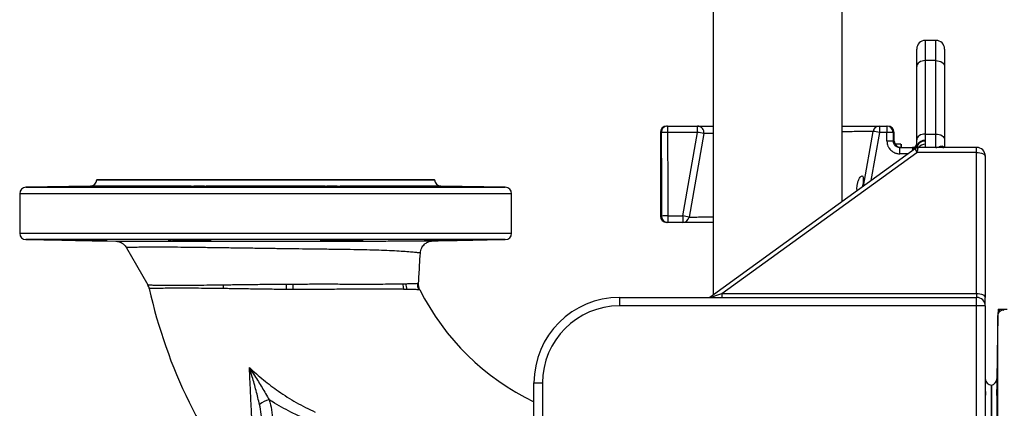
# Model space of a CAD drawing. Header units: millimetres. Extents: x 1838 to 4086, y 1016 to 5019.
# Tile 6 of 17: x 1838 to 2759, y 1652 to 2015. Entities that reach past the tile are written whole.
import ezdxf

# ---------------------------------------------------------------- set-up
doc = ezdxf.new("R2010")
doc.units = ezdxf.units.MM
doc.header["$LTSCALE"] = 2

msp = doc.modelspace()

# ---------------------------------------------------------------- linework, layer by layer
at = {"color": 7, "linetype": 'Continuous', "lineweight": 25}
for p, q in [((2486.61, 2951.42), (2486.61, 1758.08)), ((2607.21, 1845.3), (2607.21, 2951.42)), ((2694.91, 1995.71), (2684.91, 1995.71)), ((2676.91, 1971.34), (2676.91, 1987.71)), ((2702.91, 1987.71), (2702.91, 1971.34)), ((2676.91, 1902.82), (2676.91, 1971.34)), ((2684.91, 1976.82), (2684.91, 1908.3)), ((2694.91, 1976.82), (2684.91, 1976.82)), ((2694.91, 1908.3), (2694.91, 1976.82)), ((2702.91, 1971.34), (2702.91, 1902.82)), ((2443.13, 1915.71), (2443.89, 1915.71)), ((2443.89, 1915.71), (2443.89, 1909.82)), ((2443.89, 1915.71), (2471.85, 1915.71)), ((2471.85, 1909.82), (2471.85, 1915.71)), ((2642.03, 1915.71), (2642.03, 1909.82)), ((2642.03, 1915.71), (2648.89, 1915.71)), ((2648.89, 1915.71), (2648.89, 1909.82)), ((2648.89, 1915.71), (2649.66, 1915.71)), ((2437.13, 1909.71), (2437.13, 1831.71)), ((2471.85, 1909.82), (2443.89, 1909.82)), ((2458.09, 1831.82), (2471.85, 1909.82)), ((2477.76, 1908.67), (2464, 1830.67)), ((2627.12, 1859.71), (2636.12, 1910.75)), ((2648.89, 1909.82), (2642.03, 1909.82)), ((2654.85, 1909.82), (2654.97, 1901.61)), ((2655.8, 1901.61), (2655.66, 1909.82)), ((2684.91, 1908.3), (2684.91, 1902.38)), ((2684.91, 1908.3), (2694.91, 1908.3)), ((2694.91, 1895.71), (2694.91, 1908.3)), ((2662.02, 1898.71), (2656.61, 1898.71)), ((2662.02, 1898.71), (2662.02, 1895.71)), ((2662.43, 1898.71), (2662.43, 1895.71)), ((2676.91, 1899.31), (2676.91, 1902.82)), ((2684.91, 1898.67), (2684.91, 1895.71)), ((2702.91, 1902.82), (2702.91, 1895.54)), ((2494.73, 1759.42), (2676.91, 1891.18)), ((2661.08, 1889.82), (2661.08, 1895.71)), ((2661.08, 1895.71), (2672.91, 1895.71)), ((2673.91, 1895.71), (2672.91, 1895.71)), ((2672.91, 1895.71), (2672.91, 1893.45)), ((2672.91, 1892.89), (2672.91, 1893.45)), ((2732.91, 1891.18), (2676.91, 1891.18)), ((2684.91, 1895.71), (2678.21, 1895.71)), ((2732.91, 1895.71), (2684.91, 1895.71)), ((2732.91, 1891.18), (2732.91, 1895.71)), ((2732.91, 1759.42), (2732.91, 1891.18)), ((2438.06, 1885.71), (2438.08, 1885.71)), ((2438.06, 1885.71), (2438.06, 1855.71)), ((2740.91, 1887.71), (2740.91, 1887.21)), ((2740.91, 1887.21), (2740.91, 1755.45)), ((1909.91, 1865.71), (1909.91, 1865.61)), ((1909.91, 1865.71), (2067.91, 1865.71)), ((2067.91, 1865.71), (2225.91, 1865.71)), ((2225.91, 1865.61), (2225.91, 1865.71)), ((1837.91, 1852.56), (1837.91, 1815.61)), ((1904.01, 1859.61), (1843.8, 1858.56)), ((1919.53, 1859.65), (1919.59, 1859.61)), ((1998.17, 1859.61), (1919.59, 1859.61)), ((1981.08, 1859.22), (1981.08, 1858.86)), ((2123.47, 1859.61), (2012.34, 1859.61)), ((2216.23, 1859.61), (2137.64, 1859.61)), ((2154.73, 1858.85), (2154.73, 1859.22)), ((2216.23, 1859.61), (2216.32, 1859.65)), ((2292.01, 1858.56), (2231.8, 1859.61)), ((2297.91, 1815.61), (2297.91, 1852.56)), ((2444.06, 1825.71), (2443.13, 1825.71)), ((2444.06, 1831.82), (2444.06, 1825.71)), ((2444.06, 1831.82), (2458.09, 1831.82)), ((2458.09, 1825.71), (2444.06, 1825.71)), ((2458.09, 1831.82), (2458.09, 1825.71)), ((1843.8, 1809.61), (1927.69, 1808.14)), ((1981.08, 1809.31), (1981.08, 1808.95)), ((2154.73, 1808.95), (2154.73, 1809.31)), ((2224.24, 1808.42), (2292.01, 1809.61)), ((1937.96, 1802.14), (1937.97, 1802.14)), ((2087.17, 1768.1), (2093.28, 1768.13)), ((2196.31, 1768.4), (2199.15, 1768.47)), ((2209.9, 1768.82), (2210.59, 1768.85)), ((2093.33, 1763.07), (2087.24, 1763.1)), ((2200.01, 1763.14), (2197.09, 1763.19)), ((2211.82, 1762.81), (2211.1, 1762.84)), ((2494.73, 1759.42), (2732.91, 1759.42)), ((2398.91, 1755.71), (2398.91, 1747.71)), ((2398.91, 1755.71), (2732.91, 1755.71)), ((2732.91, 1747.71), (2732.91, 1755.71)), ((2740.91, 1747.71), (2740.91, 1755.45)), ((2732.91, 1747.71), (2398.91, 1747.71)), ((2732.91, 1638.37), (2732.91, 1747.71)), ((2740.91, 1747.71), (2732.91, 1747.71)), ((2740.91, 1747.71), (2740.91, 1638.37)), ((2752.91, 1744.71), (2752.8, 1738.82)), ((2752.91, 1744.71), (2754.37, 1744.71)), ((2754.37, 1744.71), (2761.5, 1744.71)), ((2752.8, 1738.82), (2751.77, 1679.5)), ((2318.91, 1675.71), (2326.91, 1675.71)), ((2318.91, 1443.85), (2318.91, 1675.71)), ((2326.91, 1675.71), (2326.91, 1443.85)), ((2746.91, 1673.71), (2746.91, 1357.71)), ((2746.91, 1515.71), (2746.91, 1673.71)), ((2751.74, 1664.06), (2751.77, 1664.02)), ((2751.77, 1664.02), (2751.77, 1585.21))]:
    msp.add_line(p, q, dxfattribs=at)
at = {"color": 8, "linetype": 'Continuous', "lineweight": 25}
for p, q in [((2684.91, 1995.71), (2684.91, 1976.82)), ((2694.91, 1976.82), (2694.91, 1995.71)), ((2437.93, 1909.71), (2437.13, 1909.71)), ((2642.03, 1909.82), (2634.09, 1864.74)), ((2655.66, 1909.82), (2654.85, 1909.82)), ((2654.97, 1901.61), (2655.8, 1901.61)), ((2677.54, 1897.83), (2677.56, 1895.6)), ((2668.76, 1889.82), (2661.08, 1889.82)), ((1909.91, 1865.61), (2067.91, 1865.61)), ((2067.91, 1865.61), (2225.91, 1865.61)), ((2297.91, 1852.56), (1837.91, 1852.56)), ((1843.8, 1858.56), (2067.91, 1858.56)), ((1913.72, 1859.61), (1904.01, 1859.61)), ((2067.91, 1858.56), (2292.01, 1858.56)), ((2231.8, 1859.61), (2222.1, 1859.61)), ((2437.13, 1831.71), (2438.12, 1831.71)), ((1837.91, 1815.61), (2297.91, 1815.61)), ((2292.01, 1809.61), (1843.8, 1809.61)), ((2210.59, 1768.85), (2210.76, 1768.86)), ((1957.79, 1767.31), (1957.8, 1767.31)), ((1959.1, 1763.93), (1959.1, 1763.93)), ((2212, 1762.8), (2211.82, 1762.81)), ((2494.73, 1759.42), (2494.73, 1755.71)), ((2732.91, 1759.42), (2732.91, 1755.71)), ((2752.8, 1292.61), (2752.8, 1738.82)), ((2751.77, 1679.5), (2751.77, 1669.73))]:
    msp.add_line(p, q, dxfattribs=at)
at = {"color": 7, "linetype": 'Continuous', "lineweight": 25, "flags": 128}
for points in [[(2684.91, 1976.82), (2683.35, 1976.71), (2681.85, 1976.4), (2680.46, 1975.9), (2679.25, 1975.21), (2678.26, 1974.38), (2677.52, 1973.44), (2677.06, 1972.41), (2676.91, 1971.34)], [(2694.91, 1976.82), (2696.47, 1976.71), (2697.97, 1976.4), (2699.35, 1975.9), (2700.56, 1975.21), (2701.56, 1974.38), (2702.3, 1973.44), (2702.75, 1972.41), (2702.91, 1971.34)], [(2649.02, 1901.61), (2648.96, 1905.63), (2648.89, 1909.82)], [(2684.91, 1908.3), (2683.35, 1908.2), (2681.85, 1907.89), (2680.46, 1907.38), (2679.25, 1906.7), (2678.26, 1905.87), (2677.52, 1904.92), (2677.06, 1903.89), (2676.91, 1902.82)], [(2694.91, 1908.3), (2696.47, 1908.2), (2697.97, 1907.89), (2699.35, 1907.38), (2700.56, 1906.7), (2701.56, 1905.87), (2702.3, 1904.92), (2702.75, 1903.89), (2702.91, 1902.82)], [(2675.79, 1894.9), (2567.11, 1816.3), (2483.32, 1755.71)], [(2732.91, 1891.18), (2734.47, 1891.1), (2735.97, 1890.87), (2737.35, 1890.51), (2738.56, 1890.01), (2739.56, 1889.41), (2740.3, 1888.73), (2740.75, 1887.98), (2740.91, 1887.21)], [(1937.79, 1802.05), (1947.22, 1785.63), (1957.76, 1767.29)], [(2732.91, 1759.42), (2734.47, 1759.35), (2735.97, 1759.12), (2737.35, 1758.75), (2738.56, 1758.26), (2739.56, 1757.66), (2740.3, 1756.97), (2740.75, 1756.23), (2740.91, 1755.45)]]:
    msp.add_lwpolyline(points, dxfattribs=at)
at = {"color": 8, "linetype": 'Continuous', "lineweight": 25, "flags": 128}
msp.add_lwpolyline([(2484.85, 1755.71), (2487.99, 1757.07), (2494.73, 1759.42), (2494.73, 1759.42), (2494.73, 1759.42)], dxfattribs=at)
at = {"color": 7, "linetype": 'Continuous', "lineweight": 25}
for centre, radius, start, end in [((2684.91, 1987.71), 8, 90, 180), ((2694.91, 1987.71), 8, 0, 90), ((2443.13, 1909.71), 6, 90, 180), ((2443.91, 1909.73), 5.98, 90.20935, 180.20938), ((2471.85, 1909.71), 6, 350, 90), ((2642.03, 1909.71), 6, 90, 170), ((2648.87, 1909.73), 5.98, 0.77976, 89.78888), ((2649.66, 1909.71), 6, 1, 90), ((2442.86, 1798.61), 111.2, 89.47216, 92.54184), ((2458.11, 1823.23), 87.67, 77.05132, 80.98566), ((2625.46, 1824.42), 86.99, 79.01702, 82.95821), ((2651.87, 1798.35), 111.5, 88.47008, 91.52992), ((2652, 1789.85), 111.8, 88.47431, 91.52569), ((2661.8, 1901.71), 6, 181, 270), ((2673.31, 1899.31), 3.6, 270, 0), ((2673.88, 1899.26), 3.55, 270.34251, 345.55757), ((2674.03, 1899.29), 3.62, 271.41323, 341.69054), ((2674.17, 1899.26), 3.66, 271.20137, 337.08132), ((2684.58, 1894.28), 8.11, 87.71218, 151.40511), ((2684.34, 1893.85), 7.88, 86.17548, 149.66965), ((2702.19, 1900.56), 4.85, 229.64987, 269.5715), ((2732.91, 1887.71), 8, 0, 90), ((1903.91, 1865.61), 6, 271, 0), ((2231.91, 1865.61), 6, 180, 269), ((1843.91, 1852.56), 6, 91, 180), ((2291.91, 1852.56), 6, 0, 89), ((2443.13, 1831.71), 6, 180, 270), ((2443.1, 1717.7), 114.11, 89.5158, 92.50217), ((2444.09, 1831.68), 5.97, 179.74342, 269.74116), ((2444.34, 1745.15), 87.75, 77.05286, 80.98356), ((2458.09, 1831.71), 6, 270, 350), ((1843.91, 1815.61), 6, 180, 269), ((2291.91, 1815.61), 6, 271, 0), ((2239.43, 1766.93), 146.15, 179.52724, 181.51175), ((2209.93, 1767.79), 13.64, 177.41918, 199.69893), ((2212.42, 1767.87), 13.28, 177.4119, 200.86829), ((2221.98, 1768.14), 12.1, 176.78979, 205.99886), ((2222.6, 1768.15), 12.04, 176.68445, 206.36776), ((1947.39, 1761.34), 12, 12.49766, 29.85482), ((2417.91, 1865.71), 470, 192.5075, 219.9589), ((2002.94, 1762.6), 25.76, 2.84974, 10.86902), ((2454.08, 1771), 366.92, 180.45228, 181.23319), ((2417.91, 1865.71), 230, 206.55337, 244.50484), ((2398.91, 1675.71), 80, 90, 180), ((2732.91, 1747.71), 8, 0, 90), ((2398.91, 1675.71), 72, 90, 180), ((2749.56, 1744.11), 4.84, 329.20718, 7.16354), ((2746.91, 1679.71), 6, 180, 270), ((2745.77, 1679.6), 6, 280.92742, 359), ((2075.78, 1639.91), 20.69, 102.72652, 130.82631)]:
    msp.add_arc(centre, radius, start, end, dxfattribs=at)
at = {"color": 8, "linetype": 'Continuous', "lineweight": 25}
msp.add_arc((2684.8, 1890.51), 8.16, 89.25054, 140.40849, dxfattribs=at)
at = {"color": 7, "linetype": 'Continuous', "lineweight": 25}
for centre, ratio, start_param, end_param in [((2547.13, 2627.72), 0.018462, 1.691598, 1.700733), ((2547.13, 2627.82), 0.017455, 1.691598, 1.704797), ((2547.13, 2627.72), 0.018462, 1.700733, 1.704797)]:
    msp.add_ellipse(centre, major_axis=(0, 5958.16), ratio=ratio, start_param=start_param, end_param=end_param, dxfattribs=at)
for points, knots in [([(2471.85, 1915.71), (2472.06, 1915.71), (2472.48, 1915.71), (2475.84, 1915.71), (2480.47, 1915.71), (2484.78, 1915.71), (2486.61, 1915.71)], [0, 0, 0, 0, 0.267659, 0.535319, 0.80297, 1, 1, 1, 1]), ([(2607.21, 1915.71), (2609.35, 1915.71), (2615.12, 1915.71), (2623.05, 1915.71), (2630.83, 1915.71), (2636.68, 1915.71), (2640.09, 1915.71), (2641.76, 1915.71), (2641.94, 1915.71), (2642.03, 1915.71)], [0, 0, 0, 0, 0.100559, 0.270227, 0.439895, 0.609366, 0.778837, 0.889418, 1, 1, 1, 1]), ([(2649.02, 1901.61), (2649.03, 1900.82), (2649.12, 1900.04), (2649.45, 1898.51), (2649.69, 1897.77), (2650.15, 1896.7), (2650.32, 1896.35), (2650.7, 1895.67), (2650.91, 1895.34), (2651.58, 1894.37), (2652.08, 1893.78), (2653.19, 1892.7), (2653.81, 1892.2), (2655.11, 1891.36), (2655.8, 1891), (2656.88, 1890.56), (2657.25, 1890.43), (2658, 1890.2), (2658.38, 1890.11), (2659.52, 1889.89), (2660.29, 1889.82), (2661.08, 1889.82)], [0, 0, 0, 0, 0.125, 0.125, 0.25, 0.25, 0.3125, 0.3125, 0.375, 0.375, 0.5, 0.5, 0.625, 0.625, 0.75, 0.75, 0.8125, 0.8125, 0.875, 0.875, 1, 1, 1, 1]), ([(2661.08, 1895.71), (2660.68, 1895.71), (2660.3, 1895.75), (2659.53, 1895.89), (2659.15, 1896), (2658.42, 1896.29), (2658.08, 1896.47), (2657.42, 1896.89), (2657.1, 1897.13), (2656.54, 1897.67), (2656.28, 1897.97), (2655.83, 1898.61), (2655.63, 1898.96), (2655.16, 1900.03), (2654.98, 1900.81), (2654.97, 1901.61)], [0, 0, 0, 0, 0.125, 0.125, 0.25, 0.25, 0.375, 0.375, 0.5, 0.5, 0.625, 0.625, 0.75, 0.75, 1, 1, 1, 1]), ([(2677.32, 1898.37), (2677.34, 1898.35), (2677.37, 1898.32), (2677.39, 1898.28), (2677.41, 1898.24), (2677.44, 1898.2), (2677.47, 1898.16)], [0, 0, 0, 0, 0.0002452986, 0.0002452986, 0.0002452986, 0.0005314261, 0.0005314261, 0.0005314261, 0.0005314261]), ([(2684.87, 1901.71), (2684.83, 1901.42), (2684.78, 1901.13), (2684.72, 1900.58), (2684.71, 1900.32), (2684.76, 1899.56), (2684.91, 1899.09), (2684.91, 1898.67)], [0, 0, 0, 0, 0.25, 0.25, 0.5, 0.5, 1, 1, 1, 1]), ([(2684.91, 1902.38), (2684.91, 1902.26), (2684.9, 1902.13), (2684.9, 1902.02), (2684.89, 1901.91), (2684.88, 1901.81), (2684.87, 1901.71)], [0, 0, 0, 0, 0.0003305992, 0.0003305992, 0.0003305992, 0.0006159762, 0.0006159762, 0.0006159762, 0.0006159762]), ([(2674.12, 1895.67), (2674.08, 1895.69), (2674.04, 1895.7), (2674, 1895.7), (2673.97, 1895.71), (2673.94, 1895.71), (2673.91, 1895.71)], [0, 0, 0, 0, 0.0002119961, 0.0002119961, 0.0002119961, 0.0003972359, 0.0003972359, 0.0003972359, 0.0003972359]), ([(2674.25, 1895.6), (2674.23, 1895.61), (2674.22, 1895.62), (2674.2, 1895.63), (2674.18, 1895.65), (2674.15, 1895.66), (2674.12, 1895.67)], [0, 0, 0, 0, 0.0001250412, 0.0001250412, 0.0001250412, 0.0003041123, 0.0003041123, 0.0003041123, 0.0003041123]), ([(2678.21, 1895.69), (2677.81, 1895.66), (2677.05, 1895.6), (2676.23, 1895.24), (2675.88, 1894.95), (2675.81, 1894.88)], [0, 0, 0, 0, 0.453862, 0.878217, 1, 1, 1, 1]), ([(2694.91, 1895.71), (2694.91, 1895.71), (2694.95, 1895.71), (2695.17, 1895.71), (2696.59, 1895.78), (2697.9, 1896.36), (2699.05, 1896.86)], [0, 0, 0, 0, 0.003993, 0.028335, 0.156819, 1, 1, 1, 1]), ([(2702.15, 1895.71), (2702.02, 1895.72), (2701.8, 1895.73), (2701.81, 1895.73), (2701.82, 1895.73)], [0, 0, 0, 0, 0.577772, 1, 1, 1, 1]), ([(2438.08, 1885.71), (2438.07, 1881.71), (2438.06, 1871.71), (2438.06, 1861.71), (2438.06, 1855.71)], [0, 0, 0, 0, 0.399986, 1, 1, 1, 1]), ([(2621.16, 1855.39), (2621.08, 1855.83), (2620.88, 1856.95), (2620.96, 1858.9), (2621.17, 1860.25), (2621.24, 1860.71)], [0, 0, 0, 0, 0.297808, 0.761783, 1, 1, 1, 1]), ([(2621.24, 1860.71), (2621.45, 1861.66), (2621.86, 1863.55), (2622.91, 1866.04), (2624.11, 1868.02), (2625.33, 1869.2), (2626.29, 1869.3), (2626.84, 1868.32), (2627, 1866.53), (2626.86, 1864.18), (2626.52, 1861.53), (2626.16, 1859.76), (2625.99, 1858.89)], [0, 0, 0, 0, 0.098631, 0.196967, 0.303002, 0.41593, 0.526892, 0.62911, 0.723743, 0.815836, 0.909281, 1, 1, 1, 1]), ([(1903.09, 1859.22), (1902.37, 1859.2), (1900.06, 1859.15), (1895.36, 1859.06), (1889.22, 1858.97), (1883.32, 1858.89), (1878.33, 1858.84), (1874.83, 1858.81), (1873.19, 1858.83), (1873.62, 1858.87), (1875.75, 1858.93), (1879.1, 1859.01), (1883.5, 1859.1), (1887.62, 1859.18), (1889.8, 1859.21), (1889.97, 1859.22)], [0, 0, 0, 0, 0.040011, 0.12966, 0.21931, 0.308955, 0.398589, 0.488211, 0.577825, 0.667439, 0.757058, 0.813141, 0.90279, 0.992439, 1, 1, 1, 1]), ([(1889.97, 1859.22), (1890.36, 1859.22), (1892.32, 1859.27), (1896.52, 1859.35), (1902.61, 1859.45), (1908.74, 1859.55), (1912.05, 1859.59), (1913.72, 1859.61)], [0, 0, 0, 0, 0.058533, 0.292603, 0.526691, 0.760777, 1, 1, 1, 1]), ([(1919.59, 1859.61), (1919.3, 1859.59), (1918.71, 1859.55), (1915.38, 1859.45), (1910.64, 1859.35), (1906.21, 1859.27), (1903.65, 1859.23), (1903.09, 1859.22)], [0, 0, 0, 0, 0.232135, 0.466145, 0.700183, 0.93425, 1, 1, 1, 1]), ([(1913.72, 1859.61), (1915.02, 1859.73), (1917.7, 1859.99), (1918.75, 1859.88), (1919.3, 1859.82)], [0, 0, 0, 0, 0.486984, 1, 1, 1, 1]), ([(2012.75, 1859.22), (2012.51, 1859.19), (2011.94, 1859.13), (2009.06, 1859.03), (2004.46, 1858.94), (1998.75, 1858.87), (1992.59, 1858.83), (1986.69, 1858.82), (1981.71, 1858.84), (1978.2, 1858.89), (1976.56, 1858.97), (1976.99, 1859.07), (1978.89, 1859.16), (1980.61, 1859.2), (1981.08, 1859.22)], [0, 0, 0, 0, 0.069301, 0.158958, 0.248615, 0.338263, 0.4279, 0.517526, 0.607145, 0.696767, 0.786396, 0.876036, 0.965688, 1, 1, 1, 1]), ([(1981.08, 1859.22), (1981.14, 1859.22), (1981.41, 1859.27), (1982.97, 1859.35), (1986.79, 1859.45), (1992.04, 1859.55), (1996.11, 1859.59), (1998.17, 1859.61)], [0, 0, 0, 0, 0.058533, 0.292601, 0.52669, 0.760776, 1, 1, 1, 1]), ([(1998.17, 1859.61), (1999.91, 1859.72), (2003.61, 1859.95), (2008.61, 1859.91), (2011.19, 1859.7), (2012.34, 1859.61)], [0, 0, 0, 0, 0.328905, 0.701121, 1, 1, 1, 1]), ([(2012.34, 1859.61), (2013.55, 1859.59), (2015.97, 1859.55), (2017.31, 1859.45), (2016.7, 1859.35), (2014.72, 1859.27), (2013.11, 1859.23), (2012.75, 1859.22)], [0, 0, 0, 0, 0.232136, 0.466146, 0.700184, 0.934249, 1, 1, 1, 1]), ([(2123.06, 1859.22), (2122.36, 1859.23), (2121.73, 1859.25), (2120.65, 1859.29), (2120.2, 1859.31), (2119.66, 1859.34), (2119.5, 1859.35), (2119.22, 1859.36), (2119.11, 1859.37), (2118.85, 1859.4), (2118.77, 1859.42), (2118.8, 1859.45), (2118.84, 1859.46), (2118.95, 1859.47), (2119.04, 1859.48), (2119.35, 1859.51), (2119.66, 1859.52), (2120.26, 1859.54), (2120.48, 1859.55), (2120.97, 1859.56), (2121.24, 1859.57), (2122.09, 1859.59), (2122.74, 1859.6), (2123.47, 1859.61)], [0, 0, 0, 0, 0.125, 0.125, 0.25, 0.25, 0.3125, 0.3125, 0.375, 0.375, 0.5, 0.5, 0.5625, 0.5625, 0.625, 0.625, 0.75, 0.75, 0.8125, 0.8125, 0.875, 0.875, 1, 1, 1, 1]), ([(2154.73, 1859.22), (2154.86, 1859.21), (2156.27, 1859.18), (2158.34, 1859.1), (2159.34, 1859), (2158.28, 1858.91), (2155.27, 1858.85), (2150.64, 1858.82), (2144.93, 1858.82), (2138.78, 1858.85), (2132.88, 1858.92), (2127.89, 1859), (2124.39, 1859.1), (2123.26, 1859.18), (2123.07, 1859.21), (2123.06, 1859.22)], [0, 0, 0, 0, 0.00894, 0.098611, 0.188288, 0.277961, 0.367624, 0.457274, 0.546917, 0.636555, 0.726198, 0.815849, 0.905511, 0.995185, 1, 1, 1, 1]), ([(2123.47, 1859.61), (2124.87, 1859.73), (2127.73, 1859.98), (2132.85, 1859.87), (2136.24, 1859.68), (2137.64, 1859.61)], [0, 0, 0, 0, 0.357177, 0.733439, 1, 1, 1, 1]), ([(2137.64, 1859.61), (2139.64, 1859.59), (2143.65, 1859.55), (2148.88, 1859.45), (2152.75, 1859.35), (2154.38, 1859.27), (2154.67, 1859.23), (2154.73, 1859.22)], [0, 0, 0, 0, 0.2321371, 0.4661447, 0.7001829, 0.9342467, 1, 1, 1, 1]), ([(2232.73, 1859.22), (2232.23, 1859.22), (2229.72, 1859.27), (2225.34, 1859.35), (2220.56, 1859.45), (2217.14, 1859.55), (2216.53, 1859.59), (2216.23, 1859.61)], [0, 0, 0, 0, 0.058534, 0.292601, 0.52669, 0.760777, 1, 1, 1, 1]), ([(2216.84, 1859.9), (2217.07, 1859.93), (2217.35, 1859.95), (2218.02, 1859.94), (2218.41, 1859.91), (2219.29, 1859.82), (2219.79, 1859.76), (2220.88, 1859.66), (2221.46, 1859.61), (2222.1, 1859.61)], [0, 0, 0, 0, 0.25, 0.25, 0.5, 0.5, 0.75, 0.75, 1, 1, 1, 1]), ([(2222.1, 1859.61), (2223.71, 1859.59), (2226.96, 1859.55), (2233.02, 1859.45), (2239.11, 1859.35), (2243.39, 1859.27), (2245.4, 1859.23), (2245.85, 1859.22)], [0, 0, 0, 0, 0.232134, 0.466145, 0.700185, 0.93425, 1, 1, 1, 1]), ([(2245.85, 1859.22), (2246.71, 1859.2), (2249.57, 1859.15), (2254.18, 1859.06), (2258.76, 1858.97), (2261.71, 1858.89), (2262.71, 1858.84), (2261.64, 1858.81), (2258.63, 1858.83), (2254.01, 1858.87), (2248.29, 1858.94), (2242.16, 1859.03), (2236.73, 1859.13), (2233.91, 1859.19), (2232.73, 1859.22)], [0, 0, 0, 0, 0.038582, 0.128235, 0.21789, 0.30754, 0.397178, 0.486805, 0.576425, 0.666042, 0.755666, 0.845301, 0.934946, 1, 1, 1, 1]), ([(2486.61, 1825.71), (2485.57, 1825.71), (2481.08, 1825.71), (2474.51, 1825.71), (2467.29, 1825.71), (2462.06, 1825.71), (2458.73, 1825.71), (2458.31, 1825.71), (2458.09, 1825.71)], [0, 0, 0, 0, 0.056528, 0.245316, 0.433985, 0.622654, 0.811327, 1, 1, 1, 1]), ([(1903.09, 1808.95), (1902.37, 1808.96), (1900.06, 1809.01), (1895.36, 1809.1), (1889.22, 1809.2), (1883.32, 1809.28), (1878.3, 1809.33), (1874.92, 1809.35), (1873.33, 1809.34), (1873.6, 1809.32), (1873.66, 1809.32)], [0, 0, 0, 0, 0.066298, 0.214668, 0.363038, 0.511402, 0.659745, 0.80807, 0.956382, 1, 1, 1, 1]), ([(1889.97, 1808.95), (1891.22, 1808.92), (1894.1, 1808.86), (1899.62, 1808.76), (1905.74, 1808.66), (1911.46, 1808.58), (1915.91, 1808.53), (1918.49, 1808.52), (1918.82, 1808.53), (1918.89, 1808.53)], [0, 0, 0, 0, 0.126374, 0.292392, 0.458417, 0.624431, 0.790421, 0.956383, 1, 1, 1, 1]), ([(1919.59, 1808.55), (1919.6, 1808.55), (1919.93, 1808.56), (1918.73, 1808.61), (1915.9, 1808.7), (1911.22, 1808.8), (1906.67, 1808.89), (1903.88, 1808.93), (1903.09, 1808.95)], [0, 0, 0, 0, 0.004398, 0.230897, 0.457427, 0.683997, 0.910593, 1, 1, 1, 1]), ([(1927.69, 1808.15), (1927.69, 1808.15), (1927.68, 1808.15), (1928.99, 1808.14), (1931.26, 1808.14), (1934.4, 1808.14), (1938.44, 1808.15), (1943.43, 1808.15), (1949.35, 1808.15), (1956.25, 1808.16), (1964.05, 1808.16), (1972.7, 1808.17), (1982.06, 1808.18), (1992.15, 1808.19), (2002.97, 1808.2), (2014.63, 1808.21), (2026.97, 1808.22), (2040.07, 1808.23), (2053.64, 1808.24), (2062.94, 1808.25), (2067.59, 1808.26)], [0, 0, 0, 0, 0.0373975, 0.0948094, 0.1463793, 0.1979517, 0.2508407, 0.30373, 0.3586345, 0.4135385, 0.4699721, 0.5264056, 0.5823936, 0.6383807, 0.6960331, 0.7536851, 0.8141734, 0.874661, 0.9373309, 1, 1, 1, 1]), ([(1928.39, 1808.1), (1928.99, 1808.02), (1930.13, 1807.88), (1931.9, 1807.31), (1933.83, 1806.36), (1935.68, 1804.9), (1937.05, 1803.39), (1937.58, 1802.37), (1937.76, 1802.02)], [0, 0, 0, 0, 0.156003, 0.29563, 0.478371, 0.705699, 0.90009, 1, 1, 1, 1]), ([(2012.75, 1808.95), (2012.51, 1808.97), (2011.94, 1809.04), (2009.06, 1809.13), (2004.46, 1809.23), (1998.74, 1809.3), (1992.59, 1809.34), (1986.7, 1809.35), (1981.68, 1809.33), (1978.29, 1809.27), (1976.7, 1809.21), (1976.97, 1809.17), (1977.03, 1809.16)], [0, 0, 0, 0, 0.085311, 0.195601, 0.305888, 0.416166, 0.526429, 0.636679, 0.746922, 0.857167, 0.967421, 1, 1, 1, 1]), ([(1981.08, 1808.95), (1981.21, 1808.93), (1981.59, 1808.88), (1983.35, 1808.81), (1986.69, 1808.72), (1991.09, 1808.63), (1997.02, 1808.56), (2003.16, 1808.52), (2008.87, 1808.52), (2013.32, 1808.56), (2015.9, 1808.62), (2016.24, 1808.66), (2016.31, 1808.66)], [0, 0, 0, 0, 0.055576, 0.175219, 0.25013, 0.369763, 0.489399, 0.60902, 0.728624, 0.848217, 0.967819, 1, 1, 1, 1]), ([(2017.01, 1808.73), (2017.01, 1808.73), (2017.35, 1808.76), (2016.14, 1808.84), (2014.22, 1808.91), (2012.84, 1808.95), (2012.75, 1808.95)], [0, 0, 0, 0, 0.008733, 0.488477, 0.968265, 1, 1, 1, 1]), ([(2067.59, 1808.26), (2071.26, 1808.26), (2078.61, 1808.27), (2089.7, 1808.27), (2100.8, 1808.28), (2112.1, 1808.29), (2123.44, 1808.3), (2134.81, 1808.31), (2145.87, 1808.32), (2156.5, 1808.33), (2166.53, 1808.34), (2175.99, 1808.35), (2184.83, 1808.36), (2192.99, 1808.37), (2200.34, 1808.38), (2206.89, 1808.39), (2212.55, 1808.4), (2217.23, 1808.41), (2220.84, 1808.42), (2223.25, 1808.42), (2224.43, 1808.43), (2224.28, 1808.43), (2224.24, 1808.43)], [0, 0, 0, 0, 0.046065, 0.09213, 0.139296, 0.186462, 0.237067, 0.287674, 0.339703, 0.391733, 0.443221, 0.49471, 0.547614, 0.60052, 0.65351, 0.706499, 0.760985, 0.815469, 0.86909, 0.922705, 0.978366, 1, 1, 1, 1]), ([(2123.06, 1808.95), (2122.14, 1808.92), (2120.07, 1808.86), (2118.68, 1808.78), (2118.94, 1808.74), (2119, 1808.73)], [0, 0, 0, 0, 0.378959, 0.85862, 1, 1, 1, 1]), ([(2119.3, 1808.66), (2119.96, 1808.63), (2121.05, 1808.59), (2124.47, 1808.54), (2128.84, 1808.52), (2134.77, 1808.53), (2140.91, 1808.58), (2146.61, 1808.66), (2151.16, 1808.77), (2153.95, 1808.86), (2154.5, 1808.92), (2154.73, 1808.95)], [0, 0, 0, 0, 0.119533, 0.19436, 0.313844, 0.433328, 0.552811, 0.672306, 0.791822, 0.911355, 1, 1, 1, 1]), ([(2158.98, 1809.16), (2158.99, 1809.16), (2159.33, 1809.2), (2158.13, 1809.25), (2155.31, 1809.31), (2150.63, 1809.35), (2144.94, 1809.34), (2138.78, 1809.31), (2132.88, 1809.25), (2127.89, 1809.16), (2124.39, 1809.06), (2123.26, 1808.99), (2123.07, 1808.95), (2123.06, 1808.95)], [0, 0, 0, 0, 0.0016742, 0.1119665, 0.2222462, 0.3325121, 0.442766, 0.5530142, 0.6632691, 0.773534, 0.8838138, 0.9941058, 1, 1, 1, 1]), ([(2154.73, 1808.95), (2154.86, 1808.95), (2156.27, 1808.99), (2157.88, 1809.04), (2158.22, 1809.08), (2158.29, 1809.09)], [0, 0, 0, 0, 0.072577, 0.798681, 1, 1, 1, 1]), ([(2212.7, 1797.16), (2212.7, 1797.53), (2212.71, 1798.77), (2213.32, 1800.73), (2214.37, 1802.85), (2215.7, 1804.57), (2217.17, 1805.92), (2218.69, 1806.92), (2220.16, 1807.62), (2221.5, 1808.05), (2222.61, 1808.28), (2223.27, 1808.35), (2223.55, 1808.38)], [0, 0, 0, 0, 0.066378, 0.217043, 0.354698, 0.481567, 0.59831, 0.70477, 0.800134, 0.883014, 0.951455, 1, 1, 1, 1]), ([(2232.73, 1808.95), (2232.5, 1808.94), (2230.26, 1808.91), (2226.09, 1808.83), (2221.07, 1808.73), (2217.68, 1808.63), (2216.09, 1808.57), (2216.36, 1808.56), (2216.42, 1808.55)], [0, 0, 0, 0, 0.026256, 0.252918, 0.479604, 0.706289, 0.932956, 1, 1, 1, 1]), ([(2216.71, 1808.53), (2217.37, 1808.53), (2218.46, 1808.52), (2221.87, 1808.55), (2226.25, 1808.61), (2232.18, 1808.7), (2238.31, 1808.8), (2242.93, 1808.89), (2245.18, 1808.93), (2245.85, 1808.95)], [0, 0, 0, 0, 0.165515, 0.269063, 0.434603, 0.600144, 0.765704, 0.931285, 1, 1, 1, 1]), ([(2262.35, 1809.32), (2262.36, 1809.32), (2262.69, 1809.34), (2261.49, 1809.35), (2258.67, 1809.34), (2254, 1809.29), (2248.3, 1809.22), (2242.16, 1809.13), (2236.73, 1809.03), (2233.91, 1808.97), (2232.73, 1808.95)], [0, 0, 0, 0, 0.002433, 0.150745, 0.299044, 0.44734, 0.595648, 0.74397, 0.892315, 1, 1, 1, 1]), ([(2245.85, 1808.95), (2246.71, 1808.96), (2249.57, 1809.01), (2254.2, 1809.1), (2258.66, 1809.2), (2261.24, 1809.26), (2261.58, 1809.28), (2261.65, 1809.28)], [0, 0, 0, 0, 0.116193, 0.386359, 0.656531, 0.926687, 1, 1, 1, 1]), ([(2210.97, 1768.85), (2211.3, 1774.44), (2211.86, 1783.88), (2212.42, 1793.31), (2212.65, 1797.15)], [0, 0, 0, 0, 0.593111, 1, 1, 1, 1]), ([(2093.28, 1768.13), (2098.6, 1768.16), (2103.84, 1768.18), (2114.16, 1768.2), (2119.24, 1768.21), (2126.75, 1768.2), (2129.23, 1768.2), (2134.15, 1768.19), (2136.6, 1768.19), (2143.78, 1768.18), (2148.4, 1768.16), (2157.3, 1768.14), (2161.58, 1768.14), (2166.72, 1768.14), (2167.74, 1768.14), (2169.75, 1768.15), (2170.75, 1768.15), (2173.69, 1768.16), (2175.58, 1768.17), (2181.08, 1768.2), (2184.49, 1768.22), (2190.8, 1768.3), (2193.69, 1768.35), (2196.31, 1768.4)], [0, 0, 0, 0, 0.125, 0.125, 0.25, 0.25, 0.3125, 0.3125, 0.375, 0.375, 0.5, 0.5, 0.625, 0.625, 0.65625, 0.65625, 0.6875, 0.6875, 0.75, 0.75, 0.875, 0.875, 1, 1, 1, 1]), ([(2199.15, 1768.47), (2199.76, 1768.48), (2202.65, 1768.55), (2206.96, 1768.69), (2208.91, 1768.78), (2209.9, 1768.82)], [0, 0, 0, 0, 0.115547, 0.553348, 1, 1, 1, 1]), ([(2212.09, 1762.86), (2212.01, 1763), (2211.48, 1763.88), (2211.01, 1765.74), (2210.68, 1767.64), (2210.83, 1768.68), (2210.86, 1768.85)], [0, 0, 0, 0, 0.0807615, 0.4960613, 0.9167725, 1, 1, 1, 1]), ([(1957.71, 1767.26), (1957.88, 1766.99), (1958.51, 1765.99), (1958.95, 1764.82), (1959.05, 1763.95), (1959.05, 1763.93)], [0, 0, 0, 0, 0.2690124, 0.9811046, 1, 1, 1, 1]), ([(1957.8, 1767.31), (1957.96, 1767.31), (1958.36, 1767.3), (1960.47, 1767.27), (1964.24, 1767.22), (1969.52, 1767.17), (1976.3, 1767.13), (1984.47, 1767.12), (1993.85, 1767.13), (2004.38, 1767.19), (2015.82, 1767.31), (2024.1, 1767.41), (2028.23, 1767.46)], [0, 0, 0, 0, 0.070515, 0.171749, 0.273328, 0.374578, 0.478515, 0.582803, 0.686756, 0.791056, 0.895687, 1, 1, 1, 1]), ([(2028.66, 1763.88), (2024.55, 1763.94), (2016.31, 1764.05), (2004.95, 1764.16), (1994.5, 1764.22), (1985.21, 1764.23), (1977.16, 1764.19), (1970.5, 1764.12), (1965.35, 1764.05), (1961.69, 1763.99), (1959.64, 1763.95), (1959.26, 1763.94), (1959.1, 1763.93)], [0, 0, 0, 0, 0.104409, 0.209144, 0.313533, 0.417513, 0.521841, 0.625811, 0.72696, 0.828437, 0.929582, 1, 1, 1, 1]), ([(2028.23, 1767.46), (2032.84, 1767.52), (2037.57, 1767.58), (2044.82, 1767.67), (2047.26, 1767.7), (2052.15, 1767.76), (2054.61, 1767.79), (2062.01, 1767.88), (2066.98, 1767.93), (2077.01, 1768.03), (2082.07, 1768.07), (2087.17, 1768.1)], [0, 0, 0, 0, 0.25, 0.25, 0.375, 0.375, 0.5, 0.5, 0.75, 0.75, 1, 1, 1, 1]), ([(2087.24, 1763.1), (2082.18, 1763.13), (2077.16, 1763.17), (2067.2, 1763.29), (2062.25, 1763.36), (2054.9, 1763.47), (2052.46, 1763.51), (2047.59, 1763.59), (2045.17, 1763.63), (2037.95, 1763.74), (2033.25, 1763.82), (2028.66, 1763.88)], [0, 0, 0, 0, 0.25, 0.25, 0.5, 0.5, 0.625, 0.625, 0.75, 0.75, 1, 1, 1, 1]), ([(2197.09, 1763.19), (2195.3, 1763.22), (2191.7, 1763.27), (2185.34, 1763.34), (2178.29, 1763.38), (2170.58, 1763.39), (2162.38, 1763.38), (2153.66, 1763.33), (2144.42, 1763.27), (2134.76, 1763.21), (2124.83, 1763.14), (2114.6, 1763.08), (2104.09, 1763.05), (2096.91, 1763.06), (2093.33, 1763.07)], [0, 0, 0, 0, 0.081501, 0.163008, 0.24684, 0.330676, 0.412893, 0.495112, 0.579458, 0.663804, 0.746766, 0.829727, 0.914864, 1, 1, 1, 1]), ([(2211.1, 1762.84), (2210.11, 1762.87), (2208.09, 1762.94), (2203.66, 1763.06), (2200.63, 1763.12), (2200.01, 1763.14)], [0, 0, 0, 0, 0.437567, 0.884616, 1, 1, 1, 1]), ([(2754.37, 1744.71), (2753.85, 1743.83), (2753.47, 1742.88), (2753.09, 1741.4), (2752.99, 1740.89), (2752.89, 1740.12), (2752.86, 1739.86), (2752.82, 1739.34), (2752.81, 1739.08), (2752.8, 1738.82)], [0, 0, 0, 0, 0.5, 0.5, 0.75, 0.75, 0.875, 0.875, 1, 1, 1, 1]), ([(2753.72, 1741.63), (2753.27, 1740.75), (2752.82, 1739.86), (2752.8, 1738.82), (2752.8, 1738.82)], [0, 0, 0, 0, 0.995201, 1, 1, 1, 1]), ([(2758.8, 1743.48), (2758.38, 1743.58), (2757.33, 1743.81), (2754.82, 1742.93), (2754.09, 1742.06), (2753.72, 1741.63)], [0, 0, 0, 0, 0.255319, 0.62317, 1, 1, 1, 1]), ([(2752.13, 1678.8), (2752.16, 1679.92), (2752.19, 1681.14), (2752.23, 1683.14), (2752.24, 1683.83), (2752.27, 1685.26), (2752.28, 1685.99), (2752.31, 1687.47), (2752.32, 1688.22), (2752.35, 1689.75), (2752.36, 1690.53), (2752.4, 1692.86), (2752.42, 1694.39), (2752.45, 1696.68), (2752.46, 1697.44), (2752.48, 1698.91), (2752.49, 1699.63), (2752.51, 1701.02), (2752.51, 1701.7), (2752.53, 1703.02), (2752.53, 1703.65), (2752.55, 1704.84), (2752.55, 1705.41), (2752.56, 1706.47), (2752.56, 1706.98), (2752.57, 1708.37), (2752.58, 1709.13), (2752.58, 1710.02), (2752.57, 1710.28), (2752.57, 1710.69), (2752.57, 1710.85), (2752.56, 1711.08), (2752.56, 1711.15), (2752.55, 1711.19), (2752.55, 1711.16), (2752.53, 1710.93), (2752.51, 1710.6), (2752.48, 1709.55), (2752.46, 1708.85), (2752.43, 1707.57), (2752.42, 1707.1), (2752.39, 1706.08), (2752.38, 1705.54), (2752.36, 1704.4), (2752.35, 1703.8), (2752.32, 1702.54), (2752.31, 1701.87), (2752.27, 1699.82), (2752.24, 1698.38), (2752.2, 1696.12), (2752.19, 1695.35), (2752.16, 1693.81), (2752.15, 1693.04), (2752.13, 1692.27)], [0, 0, 0, 0, 0.0625, 0.0625, 0.09375, 0.09375, 0.125, 0.125, 0.15625, 0.15625, 0.1875, 0.1875, 0.25, 0.25, 0.28125, 0.28125, 0.3125, 0.3125, 0.34375, 0.34375, 0.375, 0.375, 0.40625, 0.40625, 0.4375, 0.4375, 0.5, 0.5, 0.53125, 0.53125, 0.5625, 0.5625, 0.59375, 0.59375, 0.625, 0.625, 0.6875, 0.6875, 0.75, 0.75, 0.78125, 0.78125, 0.8125, 0.8125, 0.84375, 0.84375, 0.875, 0.875, 0.9375, 0.9375, 0.96875, 0.96875, 1, 1, 1, 1]), ([(2052.78, 1690.06), (2057.12, 1686.18), (2065.81, 1678.4), (2080.43, 1667.5), (2096.4, 1657.17), (2108.29, 1651.47), (2114.25, 1648.61)], [0, 0, 0, 0, 0.235674, 0.472512, 0.735019, 1, 1, 1, 1]), ([(2057.65, 1563.86), (2057.71, 1563.93), (2057.83, 1564.07), (2057.91, 1566.35), (2057.89, 1570.23), (2057.77, 1575.89), (2057.57, 1582.44), (2057.33, 1589.2), (2057, 1598.01), (2056.55, 1608.69), (2055.99, 1621.15), (2055.44, 1633.13), (2054.83, 1646.27), (2054.15, 1660.57), (2053.46, 1675.17), (2053.01, 1685.09), (2052.78, 1690.06)], [0, 0, 0, 0, 0.05941, 0.12015, 0.183725, 0.250946, 0.319479, 0.369505, 0.419542, 0.521971, 0.591946, 0.662329, 0.746133, 0.829956, 0.914972, 1, 1, 1, 1]), ([(2052.78, 1690.06), (2052.79, 1690.04), (2054.38, 1687.57), (2058.36, 1681.37), (2064.73, 1671.43), (2069.06, 1663.88), (2071.22, 1660.09)], [0, 0, 0, 0, 0.001387, 0.247969, 0.622605, 1, 1, 1, 1]), ([(2062.26, 1655.57), (2061.22, 1659.9), (2059.13, 1668.63), (2055.79, 1680.09), (2053.64, 1687.23), (2052.78, 1690.04), (2052.78, 1690.06)], [0, 0, 0, 0, 0.374456, 0.75289, 0.998622, 1, 1, 1, 1]), ([(2752.13, 1692.27), (2752.1, 1690.58), (2752.06, 1688.74), (2751.99, 1684.78), (2751.96, 1682.76), (2751.91, 1679.68), (2751.89, 1678.68), (2751.86, 1676.71), (2751.85, 1675.74), (2751.81, 1672.92), (2751.79, 1671.23), (2751.77, 1669.73)], [0, 0, 0, 0, 0.25, 0.25, 0.5, 0.5, 0.625, 0.625, 0.75, 0.75, 1, 1, 1, 1]), ([(2751.77, 1664.02), (2751.78, 1664.05), (2751.79, 1664.18), (2751.81, 1664.59), (2751.82, 1664.88), (2751.85, 1665.63), (2751.86, 1666.08), (2751.89, 1667.13), (2751.91, 1667.72), (2751.94, 1669.07), (2751.96, 1669.8), (2751.99, 1671.36), (2752.01, 1672.2), (2752.06, 1674.88), (2752.1, 1676.78), (2752.13, 1678.8)], [0, 0, 0, 0, 0.125, 0.125, 0.25, 0.25, 0.375, 0.375, 0.5, 0.5, 0.625, 0.625, 0.75, 0.75, 1, 1, 1, 1]), ([(2740.94, 1669.53), (2740.98, 1668.85), (2741.1, 1666.9), (2741.4, 1664.75), (2740.97, 1663.96), (2740.93, 1664.01), (2740.93, 1664.02)], [0, 0, 0, 0, 0.201053, 0.577239, 0.981367, 1, 1, 1, 1]), ([(2751.77, 1669.73), (2751.76, 1669.01), (2751.71, 1668.35), (2751.59, 1667.17), (2751.53, 1666.63), (2751.46, 1665.7), (2751.45, 1665.31), (2751.5, 1664.68), (2751.55, 1664.43), (2751.6, 1664.27)], [0, 0, 0, 0, 0.25, 0.25, 0.5, 0.5, 0.75, 0.75, 1, 1, 1, 1]), ([(2071.22, 1660.09), (2072.07, 1656.97), (2073.78, 1650.67), (2074.07, 1644.16), (2074.22, 1640.88)], [0, 0, 0, 0, 0.4951027, 1, 1, 1, 1]), ([(2102.24, 1643.62), (2098.63, 1645.23), (2088.93, 1649.58), (2078.72, 1655.36), (2072.17, 1659.49), (2071.22, 1660.09)], [0, 0, 0, 0, 0.336573, 0.904202, 1, 1, 1, 1]), ([(2064.22, 1637.76), (2064.13, 1640.74), (2063.94, 1646.73), (2062.82, 1652.61), (2062.26, 1655.57)], [0, 0, 0, 0, 0.4972165, 1, 1, 1, 1])]:
    msp.add_open_spline(points, degree=3, knots=knots, dxfattribs=at)
at = {"color": 8, "linetype": 'Continuous', "lineweight": 25}
for points, knots in [([(2486.61, 1908.8), (2484.84, 1908.77), (2481.72, 1908.73), (2479.08, 1908.69), (2477.9, 1908.67), (2477.8, 1908.67), (2477.76, 1908.67)], [0, 0, 0, 0, 0.335142, 0.590968, 0.851254, 1, 1, 1, 1]), ([(2636.12, 1910.75), (2636.04, 1910.75), (2635.88, 1910.75), (2634.34, 1910.73), (2631.21, 1910.68), (2625.83, 1910.6), (2618.62, 1910.5), (2612.31, 1910.4), (2608.08, 1910.34), (2607.21, 1910.33)], [0, 0, 0, 0, 0.116422, 0.234275, 0.411197, 0.593282, 0.770374, 0.952619, 1, 1, 1, 1]), ([(2699.05, 1896.86), (2699.45, 1897), (2700.18, 1897.25), (2701.56, 1896.86), (2702.12, 1896.03), (2702.34, 1895.71)], [0, 0, 0, 0, 0.437378, 0.785069, 1, 1, 1, 1]), ([(2674.31, 1893.83), (2674.36, 1894.17), (2674.49, 1895.07), (2674.34, 1895.39), (2674.25, 1895.6)], [0, 0, 0, 0, 0.378471, 1, 1, 1, 1]), ([(2676.91, 1891.18), (2676.9, 1891.19), (2676.9, 1891.2), (2676.75, 1891.67), (2676.34, 1892.88), (2675.99, 1894.21), (2675.87, 1894.94), (2675.85, 1894.87), (2675.84, 1894.84)], [0, 0, 0, 0, 0.003946, 0.007061, 0.193277, 0.543807, 0.854397, 1, 1, 1, 1]), ([(2678.21, 1895.62), (2678.17, 1895.6), (2678.06, 1895.56), (2677.74, 1894.36), (2677.32, 1892.75), (2677.01, 1891.58), (2676.91, 1891.18), (2676.91, 1891.18)], [0, 0, 0, 0, 0.237386, 0.546339, 0.853601, 0.996692, 1, 1, 1, 1]), ([(2464, 1830.67), (2464.19, 1830.67), (2464.57, 1830.68), (2467.63, 1830.72), (2472.49, 1830.79), (2478.76, 1830.88), (2484.11, 1830.96), (2486.61, 1831)], [0, 0, 0, 0, 0.201522, 0.40892, 0.610412, 0.817759, 1, 1, 1, 1]), ([(2068.16, 1801.33), (2066.66, 1801.35), (2060.07, 1801.45), (2048.42, 1801.62), (2033.53, 1801.84), (2023.77, 1801.98), (2014.16, 1802.11), (2004.66, 1802.24), (1991.59, 1802.4), (1979.66, 1802.5), (1969.08, 1802.56), (1959.89, 1802.56), (1952.3, 1802.51), (1946.35, 1802.4), (1941.9, 1802.29), (1938.98, 1802.18), (1937.65, 1802.13), (1937.91, 1802.14), (1937.96, 1802.14)], [0, 0, 0, 0, 0.021689, 0.095441, 0.169432, 0.243187, 0.245724, 0.321477, 0.397484, 0.473238, 0.547607, 0.622214, 0.696585, 0.766231, 0.836067, 0.905704, 0.980522, 1, 1, 1, 1]), ([(2212.36, 1797.17), (2212.39, 1797.17), (2212.5, 1797.16), (2210.34, 1797.37), (2206.29, 1797.76), (2200.39, 1798.27), (2192.96, 1798.79), (2184.13, 1799.27), (2174.01, 1799.65), (2162.78, 1799.96), (2150.53, 1800.21), (2137.39, 1800.43), (2123.57, 1800.61), (2109.58, 1800.79), (2095.64, 1800.96), (2081.93, 1801.14), (2072.75, 1801.27), (2068.16, 1801.33)], [0, 0, 0, 0, 0.036992, 0.109259, 0.181273, 0.253096, 0.32514, 0.396969, 0.466812, 0.53686, 0.60669, 0.675309, 0.744137, 0.81275, 0.875113, 0.937638, 1, 1, 1, 1])]:
    msp.add_open_spline(points, degree=3, knots=knots, dxfattribs=at)
at = {"color": 7, "linetype": 'Continuous', "lineweight": 25}
for points in [[(2676.91, 1899.31), (2676.91, 1898.99), (2677.06, 1898.68), (2677.32, 1898.37)], [(2677.47, 1898.16), (2677.5, 1898.05), (2677.53, 1897.94), (2677.54, 1897.83)]]:
    msp.add_open_spline(points, degree=3, dxfattribs=at)

doc.saveas('drawing.dxf')
